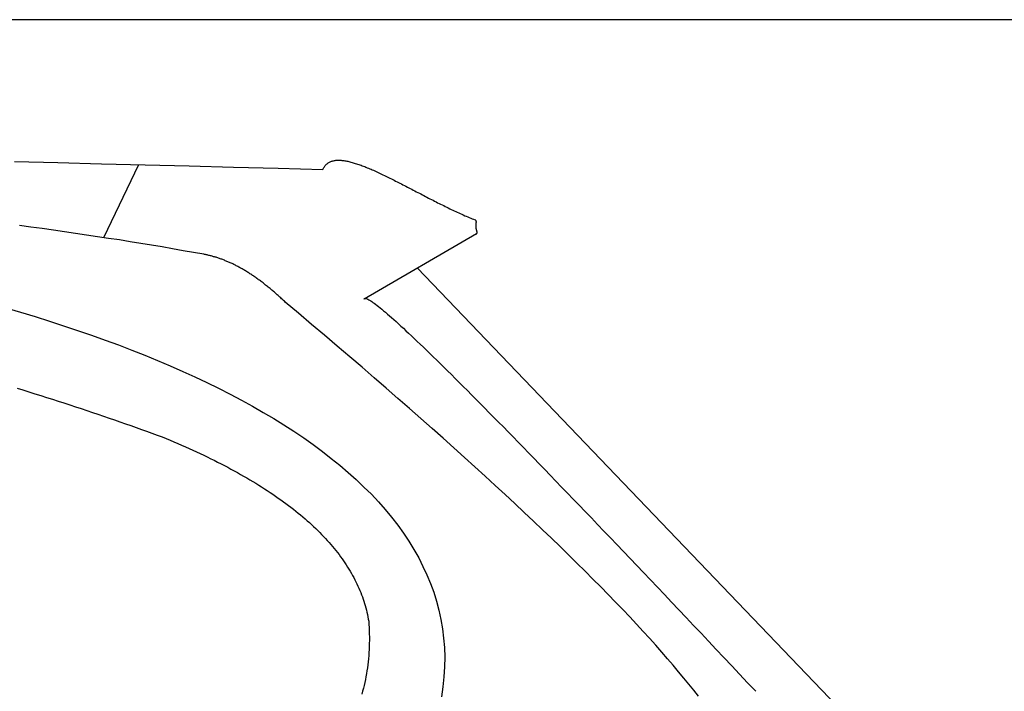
# Model space of a CAD drawing. Extents: x 1073 to 6773, y 5891 to 11716.
# Tile 44 of 45: x 5055 to 5662, y 11301 to 11716. Entities that reach past the tile are written whole.
import ezdxf

# ---------------------------------------------------------------- set-up
doc = ezdxf.new("R2010")
doc.units = 0
doc.layers.get('0').update_dxf_attribs({"linetype": 'CONTINUOUS'})
doc.layers.add('CAR', color=10, linetype='CONTINUOUS')

msp = doc.modelspace()

# ---------------------------------------------------------------- linework, layer by layer
msp.add_line((5822.78, 11715.9), (2672.77, 11715.9))
at = {"layer": 'CAR'}
for p, q in [((5106.65, 11581.35), (5128.25, 11626.44)), ((5336.61, 11583.75), (5267.24, 11543.37)), ((5300.15, 11562.53), (5569.46, 11281.24))]:
    msp.add_line(p, q, dxfattribs=at)
for points in [[(5051.62, 11628.4, 0), (5078.34, 11627.7, 0), (5105.22, 11627, 0), (5132.24, 11626.3, 0), (5159.42, 11625.6, 0), (5186.75, 11624.9, 0), (5214.23, 11624.2, 0), (5241.87, 11623.4, 0)], [(5241.87, 11623.4, 0), (5242.07, 11623.9, 0), (5242.28, 11624.3, 0), (5242.51, 11624.7, 0), (5242.75, 11625.1, 0), (5243, 11625.5, 0), (5243.27, 11625.8, 0), (5243.56, 11626.2, 0), (5243.85, 11626.5, 0), (5244.16, 11626.8, 0), (5244.49, 11627, 0), (5244.83, 11627.3, 0), (5245.18, 11627.5, 0), (5245.54, 11627.8, 0), (5245.92, 11628, 0), (5246.31, 11628.2, 0), (5246.71, 11628.3, 0), (5247.13, 11628.5, 0), (5247.56, 11628.6, 0), (5248, 11628.7, 0), (5248.45, 11628.8, 0), (5248.91, 11628.9, 0), (5249.39, 11629, 0), (5249.87, 11629.1, 0), (5250.37, 11629.1, 0), (5250.88, 11629.1, 0), (5251.41, 11629.1, 0), (5251.94, 11629.1, 0), (5252.48, 11629.1, 0), (5253.03, 11629.1, 0), (5253.6, 11629, 0), (5254.17, 11629, 0), (5254.76, 11628.9, 0), (5255.36, 11628.8, 0), (5255.96, 11628.7, 0), (5256.58, 11628.6, 0), (5257.2, 11628.5, 0), (5257.84, 11628.3, 0), (5258.48, 11628.2, 0), (5259.13, 11628, 0), (5259.8, 11627.8, 0), (5260.47, 11627.6, 0), (5261.15, 11627.4, 0), (5261.84, 11627.2, 0), (5262.54, 11627, 0), (5263.24, 11626.8, 0), (5263.96, 11626.5, 0), (5264.68, 11626.3, 0), (5265.41, 11626, 0), (5266.15, 11625.7, 0), (5266.89, 11625.4, 0), (5267.65, 11625.2, 0), (5268.41, 11624.9, 0), (5269.18, 11624.5, 0), (5269.95, 11624.2, 0), (5270.73, 11623.9, 0), (5271.52, 11623.6, 0), (5272.32, 11623.2, 0), (5273.12, 11622.9, 0), (5273.93, 11622.5, 0), (5274.74, 11622.1, 0), (5275.56, 11621.8, 0), (5276.39, 11621.4, 0), (5277.22, 11621, 0), (5278.06, 11620.6, 0), (5278.9, 11620.2, 0), (5279.75, 11619.8, 0), (5280.6, 11619.4, 0), (5281.46, 11618.9, 0), (5282.33, 11618.5, 0), (5283.19, 11618.1, 0), (5284.07, 11617.7, 0), (5284.94, 11617.2, 0), (5285.82, 11616.8, 0), (5286.71, 11616.3, 0), (5287.6, 11615.9, 0), (5288.49, 11615.4, 0), (5289.39, 11615, 0), (5290.29, 11614.5, 0), (5291.19, 11614, 0), (5292.1, 11613.6, 0), (5293.01, 11613.1, 0), (5293.93, 11612.6, 0), (5294.84, 11612.1, 0), (5295.76, 11611.7, 0), (5296.68, 11611.2, 0), (5297.61, 11610.7, 0), (5298.53, 11610.2, 0), (5299.46, 11609.7, 0), (5300.39, 11609.2, 0), (5301.32, 11608.8, 0), (5302.25, 11608.3, 0), (5303.19, 11607.8, 0), (5304.12, 11607.3, 0), (5305.06, 11606.8, 0), (5306, 11606.3, 0), (5306.94, 11605.8, 0), (5307.88, 11605.3, 0), (5308.82, 11604.9, 0), (5309.76, 11604.4, 0), (5310.7, 11603.9, 0), (5311.64, 11603.4, 0), (5312.58, 11602.9, 0), (5313.52, 11602.5, 0), (5314.46, 11602, 0), (5315.4, 11601.5, 0), (5316.34, 11601.1, 0), (5317.28, 11600.6, 0), (5318.22, 11600.1, 0), (5319.16, 11599.7, 0), (5320.09, 11599.2, 0), (5321.03, 11598.8, 0), (5321.96, 11598.3, 0), (5322.89, 11597.9, 0), (5323.82, 11597.5, 0), (5324.75, 11597, 0), (5325.68, 11596.6, 0), (5326.6, 11596.2, 0), (5327.52, 11595.8, 0), (5328.44, 11595.4, 0), (5329.36, 11594.9, 0), (5330.27, 11594.6, 0), (5331.18, 11594.2, 0), (5332.09, 11593.8, 0), (5332.99, 11593.4, 0), (5333.89, 11593, 0), (5334.79, 11592.7, 0), (5335.68, 11592.3, 0)], [(5168.41, 11571.1, 0), (5162.03, 11572.2, 0), (5155.61, 11573.3, 0), (5149.16, 11574.4, 0), (5142.66, 11575.6, 0), (5136.13, 11576.6, 0), (5129.56, 11577.7, 0), (5122.95, 11578.8, 0), (5116.3, 11579.9, 0), (5109.62, 11580.9, 0), (5102.89, 11581.9, 0), (5096.13, 11582.9, 0), (5089.33, 11583.9, 0), (5082.49, 11584.9, 0), (5075.62, 11585.9, 0), (5068.7, 11586.9, 0), (5061.75, 11587.8, 0), (5054.76, 11588.8, 0)], [(5336.61, 11583.7, 0), (5336.65, 11583.8, 0), (5336.69, 11583.8, 0), (5336.72, 11583.9, 0), (5336.75, 11583.9, 0), (5336.78, 11584, 0), (5336.81, 11584, 0), (5336.83, 11584, 0), (5336.86, 11584.1, 0), (5336.87, 11584.1, 0), (5336.89, 11584.2, 0), (5336.91, 11584.2, 0), (5336.92, 11584.3, 0), (5336.93, 11584.3, 0), (5336.94, 11584.4, 0), (5336.95, 11584.4, 0), (5336.95, 11584.5, 0), (5336.96, 11584.5, 0), (5336.96, 11584.5, 0), (5336.96, 11584.6, 0), (5336.96, 11584.6, 0), (5336.96, 11584.7, 0), (5336.96, 11584.7, 0), (5336.96, 11584.8, 0), (5336.95, 11584.8, 0), (5336.94, 11584.9, 0), (5336.94, 11584.9, 0), (5336.93, 11585, 0), (5336.92, 11585, 0), (5336.91, 11585.1, 0), (5336.9, 11585.1, 0), (5336.89, 11585.2, 0), (5336.87, 11585.2, 0), (5336.86, 11585.3, 0), (5336.85, 11585.3, 0), (5336.84, 11585.4, 0), (5336.82, 11585.4, 0), (5336.81, 11585.5, 0), (5336.79, 11585.5, 0), (5336.78, 11585.6, 0), (5336.76, 11585.6, 0), (5336.74, 11585.7, 0), (5336.73, 11585.8, 0), (5336.71, 11585.8, 0), (5336.69, 11585.9, 0), (5336.68, 11585.9, 0), (5336.66, 11586, 0), (5336.65, 11586, 0), (5336.63, 11586.1, 0), (5336.61, 11586.1, 0), (5336.6, 11586.2, 0), (5336.58, 11586.3, 0), (5336.56, 11586.3, 0), (5336.55, 11586.4, 0), (5336.53, 11586.4, 0), (5336.52, 11586.5, 0), (5336.5, 11586.6, 0), (5336.49, 11586.6, 0), (5336.47, 11586.7, 0), (5336.46, 11586.7, 0), (5336.45, 11586.8, 0), (5336.43, 11586.8, 0), (5336.42, 11586.9, 0), (5336.41, 11587, 0), (5336.4, 11587, 0), (5336.38, 11587.1, 0), (5336.37, 11587.2, 0), (5336.36, 11587.2, 0), (5336.35, 11587.3, 0), (5336.34, 11587.3, 0), (5336.34, 11587.4, 0), (5336.33, 11587.5, 0), (5336.32, 11587.5, 0), (5336.31, 11587.6, 0), (5336.31, 11587.7, 0), (5336.3, 11587.7, 0), (5336.29, 11587.8, 0), (5336.29, 11587.8, 0), (5336.29, 11587.9, 0), (5336.28, 11588, 0), (5336.28, 11588, 0), (5336.28, 11588.1, 0), (5336.27, 11588.2, 0), (5336.27, 11588.2, 0), (5336.27, 11588.3, 0), (5336.27, 11588.4, 0), (5336.27, 11588.4, 0), (5336.27, 11588.5, 0), (5336.27, 11588.5, 0), (5336.28, 11588.6, 0), (5336.28, 11588.7, 0), (5336.28, 11588.7, 0), (5336.29, 11588.8, 0), (5336.29, 11588.9, 0), (5336.29, 11588.9, 0), (5336.3, 11589, 0), (5336.3, 11589.1, 0), (5336.31, 11589.1, 0), (5336.31, 11589.2, 0), (5336.32, 11589.3, 0), (5336.33, 11589.3, 0), (5336.33, 11589.4, 0), (5336.34, 11589.5, 0), (5336.35, 11589.5, 0), (5336.35, 11589.6, 0), (5336.36, 11589.6, 0), (5336.37, 11589.7, 0), (5336.38, 11589.8, 0), (5336.39, 11589.8, 0), (5336.39, 11589.9, 0), (5336.4, 11590, 0), (5336.41, 11590, 0), (5336.42, 11590.1, 0), (5336.42, 11590.1, 0), (5336.43, 11590.2, 0), (5336.44, 11590.3, 0), (5336.44, 11590.3, 0), (5336.45, 11590.4, 0), (5336.46, 11590.4, 0), (5336.46, 11590.5, 0), (5336.47, 11590.6, 0), (5336.47, 11590.6, 0), (5336.48, 11590.7, 0), (5336.48, 11590.7, 0), (5336.48, 11590.8, 0), (5336.49, 11590.9, 0), (5336.49, 11590.9, 0), (5336.49, 11591, 0), (5336.49, 11591, 0), (5336.49, 11591.1, 0), (5336.49, 11591.1, 0), (5336.48, 11591.2, 0), (5336.48, 11591.2, 0), (5336.47, 11591.3, 0), (5336.47, 11591.3, 0), (5336.46, 11591.4, 0), (5336.45, 11591.4, 0), (5336.44, 11591.5, 0), (5336.43, 11591.5, 0), (5336.41, 11591.6, 0), (5336.4, 11591.6, 0), (5336.38, 11591.7, 0), (5336.36, 11591.7, 0), (5336.34, 11591.8, 0), (5336.32, 11591.8, 0), (5336.29, 11591.8, 0), (5336.26, 11591.9, 0), (5336.24, 11591.9, 0), (5336.2, 11592, 0), (5336.17, 11592, 0), (5336.13, 11592, 0), (5336.09, 11592.1, 0), (5336.05, 11592.1, 0), (5336.01, 11592.1, 0), (5335.96, 11592.2, 0), (5335.91, 11592.2, 0), (5335.86, 11592.2, 0), (5335.8, 11592.3, 0), (5335.74, 11592.3, 0), (5335.68, 11592.3, 0)], [(5218.62, 11541.5, 0), (5218.07, 11542.1, 0), (5217.51, 11542.6, 0), (5216.96, 11543.1, 0), (5216.41, 11543.6, 0), (5215.85, 11544.1, 0), (5215.3, 11544.7, 0), (5214.75, 11545.2, 0), (5214.2, 11545.6, 0), (5213.64, 11546.1, 0), (5213.09, 11546.6, 0), (5212.54, 11547.1, 0), (5212, 11547.6, 0), (5211.45, 11548.1, 0), (5210.9, 11548.5, 0), (5210.35, 11549, 0), (5209.8, 11549.5, 0), (5209.26, 11549.9, 0), (5208.71, 11550.4, 0), (5208.17, 11550.8, 0), (5207.62, 11551.2, 0), (5207.08, 11551.7, 0), (5206.53, 11552.1, 0), (5205.99, 11552.5, 0), (5205.45, 11553, 0), (5204.91, 11553.4, 0), (5204.37, 11553.8, 0), (5203.83, 11554.2, 0), (5203.29, 11554.6, 0), (5202.75, 11555, 0), (5202.21, 11555.4, 0), (5201.67, 11555.8, 0), (5201.13, 11556.2, 0), (5200.59, 11556.5, 0), (5200.06, 11556.9, 0), (5199.52, 11557.3, 0), (5198.99, 11557.7, 0), (5198.45, 11558, 0), (5197.92, 11558.4, 0), (5197.38, 11558.7, 0), (5196.85, 11559.1, 0), (5196.32, 11559.4, 0), (5195.78, 11559.8, 0), (5195.25, 11560.1, 0), (5194.72, 11560.4, 0), (5194.19, 11560.8, 0), (5193.66, 11561.1, 0), (5193.13, 11561.4, 0), (5192.6, 11561.7, 0), (5192.08, 11562, 0), (5191.55, 11562.3, 0), (5191.02, 11562.6, 0), (5190.5, 11562.9, 0), (5189.97, 11563.2, 0), (5189.45, 11563.5, 0), (5188.92, 11563.7, 0), (5188.4, 11564, 0), (5187.87, 11564.3, 0), (5187.35, 11564.5, 0), (5186.83, 11564.8, 0), (5186.31, 11565.1, 0), (5185.79, 11565.3, 0), (5185.26, 11565.6, 0), (5184.74, 11565.8, 0), (5184.23, 11566, 0), (5183.71, 11566.3, 0), (5183.19, 11566.5, 0), (5182.67, 11566.7, 0), (5182.15, 11566.9, 0), (5181.64, 11567.1, 0), (5181.12, 11567.4, 0), (5180.61, 11567.6, 0), (5180.09, 11567.8, 0), (5179.58, 11568, 0), (5179.06, 11568.1, 0), (5178.55, 11568.3, 0), (5178.04, 11568.5, 0), (5177.53, 11568.7, 0), (5177.01, 11568.9, 0), (5176.5, 11569, 0), (5175.99, 11569.2, 0), (5175.48, 11569.3, 0), (5174.97, 11569.5, 0), (5174.47, 11569.6, 0), (5173.96, 11569.8, 0), (5173.45, 11569.9, 0), (5172.94, 11570.1, 0), (5172.44, 11570.2, 0), (5171.93, 11570.3, 0), (5171.43, 11570.4, 0), (5170.92, 11570.5, 0), (5170.42, 11570.7, 0), (5169.92, 11570.8, 0), (5169.41, 11570.9, 0), (5168.91, 11571, 0), (5168.41, 11571.1, 0)], [(5473.48, 11298.2, 0), (5470.59, 11301.9, 0), (5467.59, 11305.7, 0), (5464.47, 11309.5, 0), (5461.23, 11313.4, 0), (5457.88, 11317.4, 0), (5454.4, 11321.4, 0), (5450.81, 11325.5, 0), (5447.1, 11329.7, 0), (5443.27, 11334, 0), (5439.33, 11338.3, 0), (5435.26, 11342.7, 0), (5431.08, 11347.2, 0), (5426.78, 11351.7, 0), (5422.36, 11356.3, 0), (5417.82, 11361, 0), (5413.17, 11365.7, 0), (5408.4, 11370.6, 0), (5403.5, 11375.5, 0), (5398.5, 11380.4, 0), (5393.37, 11385.5, 0), (5388.12, 11390.6, 0), (5382.76, 11395.8, 0), (5377.28, 11401, 0), (5371.68, 11406.3, 0), (5365.96, 11411.7, 0), (5360.13, 11417.2, 0), (5354.17, 11422.8, 0), (5348.1, 11428.4, 0), (5341.91, 11434, 0), (5335.6, 11439.8, 0), (5329.18, 11445.6, 0), (5322.63, 11451.5, 0), (5315.97, 11457.5, 0), (5309.19, 11463.5, 0), (5302.29, 11469.6, 0), (5295.28, 11475.8, 0), (5288.14, 11482.1, 0), (5280.89, 11488.4, 0), (5273.52, 11494.8, 0), (5266.03, 11501.3, 0), (5258.43, 11507.8, 0), (5250.7, 11514.4, 0), (5242.86, 11521.1, 0), (5234.9, 11527.8, 0), (5226.82, 11534.7, 0), (5218.62, 11541.5, 0)], [(5267.24, 11543.4, 0), (5267.35, 11543.6, 0), (5267.51, 11543.7, 0), (5267.73, 11543.8, 0), (5267.99, 11543.8, 0), (5268.31, 11543.8, 0), (5268.68, 11543.7, 0), (5269.1, 11543.5, 0), (5269.58, 11543.3, 0), (5270.1, 11543, 0), (5270.68, 11542.7, 0), (5271.31, 11542.3, 0), (5271.99, 11541.9, 0), (5272.72, 11541.4, 0), (5273.5, 11540.8, 0), (5274.34, 11540.2, 0), (5275.22, 11539.5, 0), (5276.16, 11538.8, 0), (5277.15, 11538, 0), (5278.2, 11537.1, 0), (5279.29, 11536.2, 0), (5280.44, 11535.3, 0), (5281.63, 11534.2, 0), (5282.88, 11533.1, 0), (5284.18, 11532, 0), (5285.54, 11530.8, 0), (5286.94, 11529.5, 0), (5288.4, 11528.2, 0), (5289.9, 11526.8, 0), (5291.46, 11525.4, 0), (5293.08, 11523.9, 0), (5294.74, 11522.3, 0), (5296.45, 11520.7, 0), (5298.22, 11519.1, 0), (5300.04, 11517.3, 0), (5301.91, 11515.5, 0), (5303.83, 11513.7, 0), (5305.8, 11511.8, 0), (5307.83, 11509.8, 0), (5309.91, 11507.8, 0), (5312.03, 11505.7, 0), (5314.21, 11503.6, 0), (5316.45, 11501.4, 0), (5318.73, 11499.1, 0), (5321.07, 11496.8, 0), (5323.45, 11494.4, 0), (5325.89, 11492, 0), (5328.38, 11489.5, 0), (5330.93, 11487, 0), (5333.52, 11484.4, 0), (5336.17, 11481.7, 0), (5338.86, 11479, 0), (5341.61, 11476.2, 0), (5344.41, 11473.3, 0), (5347.27, 11470.4, 0), (5350.17, 11467.5, 0), (5353.13, 11464.5, 0), (5356.14, 11461.4, 0), (5359.2, 11458.3, 0), (5362.31, 11455.1, 0), (5365.47, 11451.8, 0), (5368.69, 11448.5, 0), (5371.95, 11445.2, 0), (5375.27, 11441.7, 0), (5378.64, 11438.2, 0), (5382.06, 11434.7, 0), (5385.54, 11431.1, 0), (5389.06, 11427.4, 0), (5392.64, 11423.7, 0), (5396.27, 11419.9, 0), (5399.95, 11416.1, 0), (5403.68, 11412.2, 0), (5407.47, 11408.3, 0), (5411.3, 11404.3, 0), (5415.19, 11400.2, 0), (5419.13, 11396.1, 0), (5423.12, 11391.9, 0), (5427.16, 11387.6, 0), (5431.26, 11383.3, 0), (5435.4, 11379, 0), (5439.6, 11374.6, 0), (5443.85, 11370.1, 0), (5448.15, 11365.5, 0), (5452.5, 11361, 0), (5456.91, 11356.3, 0), (5461.37, 11351.6, 0), (5465.87, 11346.8, 0), (5470.43, 11342, 0), (5475.05, 11337.1, 0), (5479.71, 11332.2, 0), (5484.43, 11327.2, 0), (5489.19, 11322.1, 0), (5494.01, 11317, 0), (5498.88, 11311.8, 0), (5503.8, 11306.6, 0), (5508.78, 11301.3, 0)], [(5046.23, 11538, 0), (5055.32, 11535.3, 0), (5064.29, 11532.6, 0), (5073.16, 11529.8, 0), (5081.92, 11527, 0), (5090.56, 11524.1, 0), (5099.09, 11521.1, 0), (5107.51, 11518.1, 0), (5115.8, 11515.1, 0), (5123.97, 11511.9, 0), (5132.01, 11508.8, 0), (5139.93, 11505.5, 0), (5147.72, 11502.2, 0), (5155.37, 11498.8, 0), (5162.89, 11495.4, 0), (5170.27, 11491.9, 0), (5177.51, 11488.4, 0), (5184.61, 11484.8, 0), (5191.56, 11481.1, 0), (5198.36, 11477.3, 0), (5205.01, 11473.5, 0), (5211.5, 11469.7, 0), (5217.83, 11465.8, 0), (5224, 11461.8, 0), (5230.01, 11457.7, 0), (5235.85, 11453.6, 0), (5241.52, 11449.4, 0), (5247.01, 11445.1, 0), (5252.32, 11440.8, 0), (5257.45, 11436.4, 0), (5262.4, 11432, 0), (5267.16, 11427.4, 0), (5271.73, 11422.9, 0), (5276.1, 11418.2, 0), (5280.27, 11413.5, 0), (5284.24, 11408.7, 0), (5288, 11403.8, 0), (5291.55, 11398.9, 0), (5294.89, 11393.9, 0), (5298.01, 11388.8, 0), (5300.91, 11383.7, 0), (5303.58, 11378.4, 0), (5306.02, 11373.2, 0), (5308.23, 11367.8, 0), (5310.2, 11362.4, 0), (5311.92, 11356.9, 0), (5313.4, 11351.3, 0), (5314.63, 11345.6, 0), (5315.61, 11339.9, 0), (5316.32, 11334.1, 0), (5316.77, 11328.3, 0), (5316.95, 11322.3, 0), (5316.86, 11316.3, 0), (5316.49, 11310.2, 0), (5315.84, 11304.1, 0), (5314.9, 11297.8, 0)], [(5053.19, 11488.5, 0), (5056.87, 11487.3, 0), (5060.53, 11486.2, 0), (5064.18, 11485, 0), (5067.81, 11483.9, 0), (5071.42, 11482.7, 0), (5075.02, 11481.6, 0), (5078.59, 11480.4, 0), (5082.15, 11479.3, 0), (5085.69, 11478.1, 0), (5089.21, 11477, 0), (5092.71, 11475.8, 0), (5096.19, 11474.6, 0), (5099.66, 11473.5, 0), (5103.1, 11472.3, 0), (5106.52, 11471.2, 0), (5109.92, 11470, 0), (5113.3, 11468.8, 0), (5116.66, 11467.7, 0), (5120, 11466.5, 0), (5123.31, 11465.4, 0), (5126.61, 11464.2, 0), (5129.88, 11463, 0), (5133.13, 11461.9, 0), (5136.36, 11460.7, 0), (5139.56, 11459.5, 0), (5142.74, 11458.4, 0)], [(5142.74, 11458.4, 0), (5145.18, 11457.4, 0), (5147.6, 11456.4, 0), (5150, 11455.3, 0), (5152.37, 11454.3, 0), (5154.72, 11453.3, 0), (5157.04, 11452.3, 0), (5159.34, 11451.2, 0), (5161.62, 11450.2, 0), (5163.87, 11449.1, 0), (5166.1, 11448.1, 0), (5168.31, 11447.1, 0), (5170.5, 11446, 0), (5172.66, 11444.9, 0), (5174.79, 11443.9, 0), (5176.91, 11442.8, 0), (5179, 11441.7, 0), (5181.06, 11440.7, 0), (5183.11, 11439.6, 0), (5185.13, 11438.5, 0), (5187.12, 11437.4, 0), (5189.1, 11436.3, 0), (5191.05, 11435.2, 0), (5192.97, 11434.1, 0), (5194.88, 11433, 0), (5196.76, 11431.9, 0), (5198.61, 11430.8, 0), (5200.44, 11429.7, 0), (5202.25, 11428.6, 0), (5204.04, 11427.5, 0), (5205.8, 11426.3, 0), (5207.54, 11425.2, 0), (5209.26, 11424.1, 0), (5210.95, 11422.9, 0), (5212.62, 11421.8, 0), (5214.26, 11420.6, 0), (5215.88, 11419.5, 0), (5217.48, 11418.3, 0), (5219.06, 11417.2, 0), (5220.61, 11416, 0), (5222.14, 11414.9, 0), (5223.64, 11413.7, 0), (5225.12, 11412.5, 0), (5226.58, 11411.3, 0), (5228.01, 11410.2, 0), (5229.42, 11409, 0), (5230.81, 11407.8, 0), (5232.17, 11406.6, 0), (5233.52, 11405.4, 0), (5234.83, 11404.2, 0), (5236.13, 11403, 0), (5237.4, 11401.8, 0), (5238.64, 11400.5, 0), (5239.87, 11399.3, 0), (5241.07, 11398.1, 0), (5242.24, 11396.9, 0), (5243.4, 11395.7, 0), (5244.53, 11394.4, 0), (5245.63, 11393.2, 0), (5246.71, 11391.9, 0), (5247.77, 11390.7, 0), (5248.81, 11389.4, 0), (5249.82, 11388.2, 0), (5250.81, 11386.9, 0), (5251.78, 11385.7, 0), (5252.72, 11384.4, 0), (5253.64, 11383.1, 0), (5254.53, 11381.9, 0), (5255.4, 11380.6, 0), (5256.25, 11379.3, 0), (5257.08, 11378, 0), (5257.88, 11376.7, 0), (5258.66, 11375.4, 0), (5259.41, 11374.1, 0), (5260.14, 11372.8, 0), (5260.85, 11371.5, 0), (5261.54, 11370.2, 0), (5262.2, 11368.9, 0), (5262.83, 11367.6, 0), (5263.45, 11366.3, 0), (5264.04, 11364.9, 0), (5264.61, 11363.6, 0), (5265.15, 11362.3, 0), (5265.67, 11360.9, 0), (5266.17, 11359.6, 0), (5266.64, 11358.2, 0), (5267.09, 11356.9, 0), (5267.52, 11355.5, 0), (5267.92, 11354.2, 0), (5268.3, 11352.8, 0), (5268.66, 11351.4, 0), (5268.99, 11350.1, 0), (5269.3, 11348.7, 0), (5269.58, 11347.3, 0), (5269.85, 11345.9, 0), (5270.09, 11344.5, 0)], [(5270.09, 11344.5, 0), (5270.23, 11342.6, 0), (5270.34, 11340.6, 0), (5270.42, 11338.6, 0), (5270.48, 11336.7, 0), (5270.51, 11334.7, 0), (5270.51, 11332.8, 0), (5270.48, 11330.9, 0), (5270.43, 11329, 0), (5270.35, 11327.1, 0), (5270.24, 11325.2, 0), (5270.11, 11323.3, 0), (5269.95, 11321.4, 0), (5269.76, 11319.5, 0), (5269.54, 11317.7, 0), (5269.29, 11315.8, 0), (5269.02, 11314, 0), (5268.72, 11312.2, 0), (5268.4, 11310.3, 0), (5268.04, 11308.5, 0), (5267.66, 11306.7, 0), (5267.25, 11304.9, 0), (5266.81, 11303.2, 0), (5266.35, 11301.4, 0), (5265.86, 11299.6, 0)]]:
    msp.add_polyline3d(points, dxfattribs=at)

doc.saveas('drawing.dxf')
